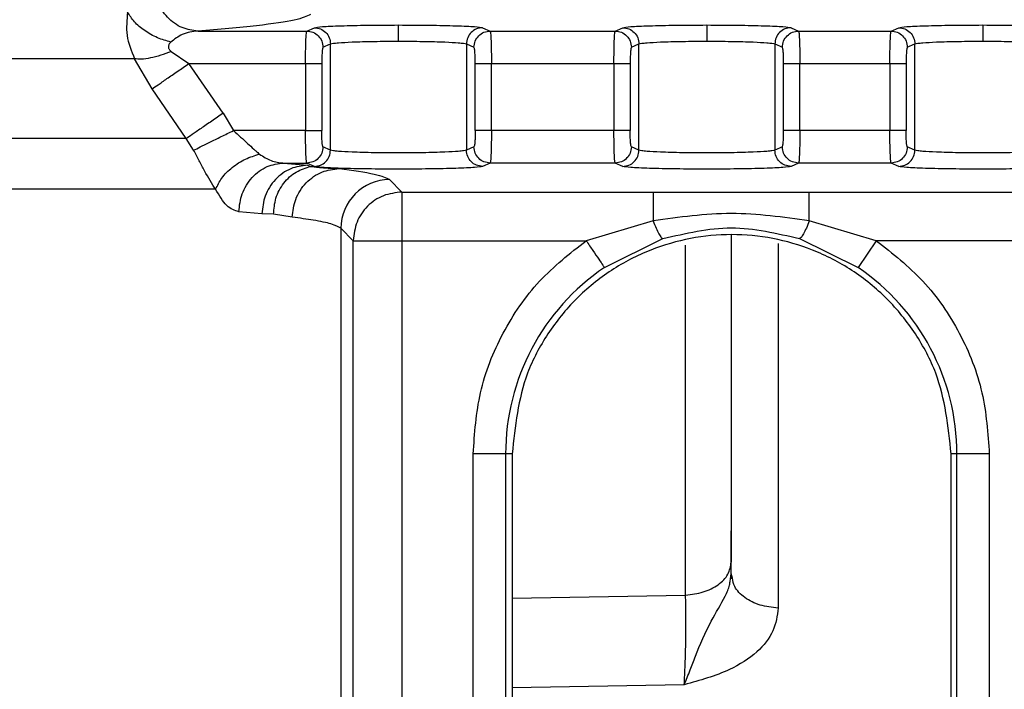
# Model space of a CAD drawing. Header units: inches. Extents: x 144.9 to 238.4, y 214.8 to 247.7.
# Tile 99 of 256: x 152.822 to 152.8966, y 244.4964 to 244.5472. Entities that reach past the tile are written whole.
import ezdxf

# ---------------------------------------------------------------- set-up
doc = ezdxf.new("R2010")
doc.units = ezdxf.units.IN
doc.header["$LTSCALE"] = 0.25
doc.header["$MEASUREMENT"] = 0
doc.layers.add('ANNOTATIONS', color=1, linetype='Continuous')
doc.layers.add('MOTOR LH', color=7, linetype='Continuous')
doc.styles.add('ARIAL', font='arial.ttf', dxfattribs={"height": 0.09375})
doc.dimstyles.new('STANDARD$0', dxfattribs={"dimtxt": 0.09375, "dimasz": 0.09375, "dimexe": 0.03125, "dimexo": 0.046875, "dimgap": 0.09, "dimtad": 0, "dimtih": 1, "dimtoh": 1, "dimdec": 4, "dimzin": 0, "dimdsep": 46, "dimtxsty": 'ARIAL', "dimcen": 0.09, "dimadec": 0, "dimazin": 0, "dimtfac": 1, "dimtdec": 4, "dimtofl": 0, "dimtmove": 0, "dimatfit": 1, "dimfxl": 1, "dimtolj": 1, "dimtzin": 0, "dimarcsym": 0})

# ---------------------------------------------------------------- blocks, each defined once
blk = doc.blocks.new('*D64')
at = {"layer": 'ANNOTATIONS', "color": 0, "lineweight": -2, "transparency": 16777216}
for p, q in [((152.282684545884, 244.7210665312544), (152.282684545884, 245.6873671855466)), ((153.423309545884, 243.5376739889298), (153.423309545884, 245.6873671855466)), ((152.376434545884, 245.6561171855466), (152.5678870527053, 245.6561171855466)), ((153.329559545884, 245.6561171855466), (153.1381070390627, 245.6561171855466))]:
    blk.add_line(p, q, dxfattribs=at)
at = {"layer": 'ANNOTATIONS', "color": 0, "transparency": 16777216}
for points in [[(152.376434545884, 245.6717421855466), (152.376434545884, 245.6404921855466), (152.282684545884, 245.6561171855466)], [(153.329559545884, 245.6717421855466), (153.329559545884, 245.6404921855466), (153.423309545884, 245.6561171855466)]]:
    blk.add_solid(points, dxfattribs=at)
at = {"layer": 'defpoints', "color": 0, "transparency": 16777216}
for p in [(152.282684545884, 245.6561171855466), (152.282684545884, 244.6741915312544), (153.423309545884, 243.4907989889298)]:
    blk.add_point(p, dxfattribs=at)
at = {"layer": 'ANNOTATIONS', "color": 0, "transparency": 16777216, "insert": (152.852997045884, 245.6561171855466), "char_height": 0.09375, "attachment_point": 5, "style": 'ARIAL'}
blk.add_mtext('\\A1;18 5/8"', dxfattribs=at)
blk = doc.blocks.new('*D66')
at = {"layer": 'ANNOTATIONS', "color": 0, "lineweight": -2, "transparency": 16777216}
for p, q in [((151.9943491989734, 244.7850832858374), (151.9943491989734, 246.0537298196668)), ((153.423309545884, 243.5376739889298), (153.423309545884, 246.0537298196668)), ((152.0880991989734, 246.0224798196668), (152.5044876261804, 246.0224798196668)), ((153.329559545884, 246.0224798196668), (152.913171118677, 246.0224798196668))]:
    blk.add_line(p, q, dxfattribs=at)
at = {"layer": 'ANNOTATIONS', "color": 0, "transparency": 16777216}
for points in [[(152.0880991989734, 246.0381048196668), (152.0880991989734, 246.0068548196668), (151.9943491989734, 246.0224798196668)], [(153.329559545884, 246.0381048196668), (153.329559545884, 246.0068548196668), (153.423309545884, 246.0224798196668)]]:
    blk.add_solid(points, dxfattribs=at)
at = {"layer": 'defpoints', "color": 0, "transparency": 16777216}
for p in [(153.423309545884, 246.0224798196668), (151.9943491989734, 244.7382082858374), (153.423309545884, 243.4907989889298)]:
    blk.add_point(p, dxfattribs=at)
at = {"layer": 'ANNOTATIONS', "color": 0, "transparency": 16777216, "insert": (152.7088293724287, 246.0224798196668), "char_height": 0.09375, "attachment_point": 5, "style": 'ARIAL'}
blk.add_mtext('\\A1;24""', dxfattribs=at)

msp = doc.modelspace()

# ---------------------------------------------------------------- linework, layer by layer
at = {"layer": 'MOTOR LH'}
for p, q in [((152.8437398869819, 244.5463217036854), (152.8443120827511, 244.5465769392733)), ((152.8570683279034, 244.5465769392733), (152.8576405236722, 244.5463217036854)), ((152.8671158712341, 244.5463217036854), (152.8676880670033, 244.5465769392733)), ((152.8804443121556, 244.5465769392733), (152.8810165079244, 244.5463217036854)), ((152.8880312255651, 244.5463217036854), (152.8886034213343, 244.5465769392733)), ((152.8354955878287, 244.5463217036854), (152.8437398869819, 244.5463217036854)), ((152.8576405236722, 244.5463217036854), (152.8671158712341, 244.5463217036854)), ((152.8810165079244, 244.5463217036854), (152.8880312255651, 244.5463217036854)), ((152.8449664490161, 244.5450921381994), (152.8455386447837, 244.5453473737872)), ((152.8455386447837, 244.5372876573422), (152.8455386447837, 244.5453473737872)), ((152.8558417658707, 244.5453473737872), (152.8558417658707, 244.5372876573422)), ((152.8558417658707, 244.5453473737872), (152.856413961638, 244.5450921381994)), ((152.8683424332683, 244.5450921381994), (152.868914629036, 244.5453473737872)), ((152.868914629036, 244.5372876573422), (152.868914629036, 244.5453473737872)), ((152.879217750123, 244.5453473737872), (152.879217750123, 244.5372876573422)), ((152.879217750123, 244.5453473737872), (152.8797899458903, 244.5450921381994)), ((152.8892577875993, 244.5450921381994), (152.8898299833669, 244.5453473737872)), ((152.889829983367, 244.5372876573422), (152.889829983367, 244.5453473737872)), ((152.8306837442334, 244.544218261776), (152.7579416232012, 244.544218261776)), ((152.8320213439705, 244.5419405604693), (152.8306837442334, 244.544218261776)), ((152.8334621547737, 244.5447736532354), (152.8348035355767, 244.5438625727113)), ((152.8374022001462, 244.5400886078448), (152.8348035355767, 244.5438625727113)), ((152.8348035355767, 244.5438625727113), (152.8436469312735, 244.5438625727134)), ((152.8436469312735, 244.5438625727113), (152.8436469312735, 244.5387724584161)), ((152.8448734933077, 244.5438625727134), (152.8448734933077, 244.5387724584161)), ((152.8565069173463, 244.5387724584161), (152.8565069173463, 244.5438625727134)), ((152.8577334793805, 244.5438625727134), (152.8670229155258, 244.5438625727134)), ((152.8577334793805, 244.5387724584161), (152.8577334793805, 244.5438625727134)), ((152.8670229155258, 244.5438625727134), (152.8670229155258, 244.5387724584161)), ((152.8682494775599, 244.5438625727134), (152.8682494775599, 244.5387724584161)), ((152.8798829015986, 244.5387724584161), (152.8798829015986, 244.5438625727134)), ((152.8811094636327, 244.5438625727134), (152.8879382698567, 244.5438625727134)), ((152.8811094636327, 244.5387724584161), (152.8811094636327, 244.5438625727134)), ((152.8879382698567, 244.5438625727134), (152.8879382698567, 244.5387724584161)), ((152.8891648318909, 244.5438625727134), (152.8891648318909, 244.5387724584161)), ((152.8346020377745, 244.5381665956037), (152.832021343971, 244.5419405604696)), ((152.8374022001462, 244.5400886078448), (152.8381737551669, 244.5387724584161)), ((152.8346020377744, 244.5381665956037), (152.7578268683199, 244.5381665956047)), ((152.8351648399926, 244.5372891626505), (152.8346020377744, 244.5381665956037)), ((152.8436469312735, 244.5387724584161), (152.8381737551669, 244.5387724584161)), ((152.8670229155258, 244.5387724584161), (152.8577334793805, 244.5387724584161)), ((152.8879382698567, 244.5387724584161), (152.8811094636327, 244.5387724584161)), ((152.8455386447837, 244.5372876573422), (152.8449664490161, 244.5375428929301)), ((152.856413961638, 244.5375428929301), (152.8558417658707, 244.5372876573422)), ((152.868914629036, 244.5372876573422), (152.8683424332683, 244.5375428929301)), ((152.8797899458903, 244.5375428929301), (152.8792177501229, 244.5372876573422)), ((152.889829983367, 244.5372876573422), (152.8892577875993, 244.5375428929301)), ((152.8419846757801, 244.5363133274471), (152.8437398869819, 244.5363133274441)), ((152.8419846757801, 244.5363133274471), (152.8437956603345, 244.5361545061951)), ((152.8443120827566, 244.5360580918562), (152.8437398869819, 244.536313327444)), ((152.8437956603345, 244.5361545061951), (152.8440395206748, 244.5360624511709)), ((152.8576405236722, 244.536313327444), (152.8570683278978, 244.5360580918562)), ((152.8671158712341, 244.536313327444), (152.8576405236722, 244.536313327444)), ((152.8676880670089, 244.5360580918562), (152.8671158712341, 244.536313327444)), ((152.8810165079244, 244.536313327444), (152.88044431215, 244.5360580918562)), ((152.8880312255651, 244.536313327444), (152.8810165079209, 244.536313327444)), ((152.8886034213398, 244.5360580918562), (152.8880312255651, 244.536313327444)), ((152.8500135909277, 244.5350539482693), (152.8509528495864, 244.5341146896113)), ((152.8368306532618, 244.5343225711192), (152.7577291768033, 244.5343225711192)), ((152.8509528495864, 244.5341146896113), (152.8994955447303, 244.5341146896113)), ((152.8509528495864, 244.5341146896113), (152.8509528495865, 244.4878429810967)), ((152.8403344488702, 244.5324658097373), (152.8385897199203, 244.5326246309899)), ((152.8412158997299, 244.53243787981), (152.8403344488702, 244.5324658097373)), ((152.8426432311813, 244.5322102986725), (152.8412158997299, 244.53243787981)), ((152.8699923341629, 244.5319235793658), (152.8649149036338, 244.5304259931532)), ((152.8869084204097, 244.5304259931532), (152.8818308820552, 244.5319236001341)), ((152.8463248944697, 244.5313652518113), (152.8463248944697, 244.4878429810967)), ((152.8472641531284, 244.5304259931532), (152.8463248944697, 244.5313652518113)), ((152.8472641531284, 244.4878429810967), (152.8472641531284, 244.5304259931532)), ((152.8472641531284, 244.5304259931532), (152.8649149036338, 244.5304259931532)), ((152.8662964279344, 244.5283938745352), (152.8707349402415, 244.5305795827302)), ((152.8724491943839, 244.5035563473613), (152.8724491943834, 244.5300963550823)), ((152.8794737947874, 244.5302135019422), (152.8794737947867, 244.502570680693)), ((152.8810882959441, 244.5305796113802), (152.8855268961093, 244.5283938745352)), ((152.8869084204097, 244.5304259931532), (152.8855268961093, 244.5283938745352)), ((152.8982659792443, 244.5304259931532), (152.8869084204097, 244.5304259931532)), ((152.8563522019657, 244.4847230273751), (152.8563522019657, 244.5142505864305)), ((152.8593055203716, 244.5142505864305), (152.8563522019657, 244.5142505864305)), ((152.8588094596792, 244.5142505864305), (152.8588094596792, 244.4847230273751)), ((152.8593055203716, 244.5142505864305), (152.8593055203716, 244.4847230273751)), ((152.8954711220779, 244.5142505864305), (152.8925786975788, 244.5142505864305)), ((152.8925786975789, 244.4847230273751), (152.8925786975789, 244.5142505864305)), ((152.8930138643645, 244.4847230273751), (152.8930138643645, 244.5142505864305)), ((152.8954711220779, 244.5142505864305), (152.8954711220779, 244.4847230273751)), ((152.8759116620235, 244.5051789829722), (152.8759116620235, 244.5060510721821)), ((152.8758225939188, 244.5045795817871), (152.8759116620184, 244.5051789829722)), ((152.8760041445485, 244.5048425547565), (152.8759116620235, 244.5051789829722)), ((152.8593055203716, 244.5033129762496), (152.8724491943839, 244.5035563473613)), ((152.8723495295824, 244.496748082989), (152.8593055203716, 244.4965124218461))]:
    msp.add_line(p, q, dxfattribs=at)
for centre, radius, start, end in [((152.8500188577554, 244.5313599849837), 0.003693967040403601, 90.08169187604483, 179.9183081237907), ((152.8759116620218, 244.5142505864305), 0.01710220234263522, 124.2096022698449, 179.9999999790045), ((152.8759116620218, 244.5142505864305), 0.0171022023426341, 2.098413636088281e-08, 55.79039773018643)]:
    msp.add_arc(centre, radius, start, end, dxfattribs=at)
for points, knots in [([(152.8354955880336, 244.546321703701), (152.8350871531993, 244.5463760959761), (152.8342391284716, 244.5464890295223), (152.8331346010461, 244.54730505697), (152.8323474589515, 244.5484847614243), (152.8322098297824, 244.549411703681), (152.832143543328, 244.549858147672)], [0, 0, 0, 0, 0.2408153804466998, 0.4999999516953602, 0.7591845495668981, 1, 1, 1, 1]), ([(152.8301582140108, 244.5477577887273), (152.8300994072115, 244.5471661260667), (152.8299796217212, 244.5459609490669), (152.8304462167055, 244.5448061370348), (152.8306837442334, 244.544218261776)], [0, 0, 0, 0, 0.4909342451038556, 1, 1, 1, 1]), ([(152.8334269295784, 244.5454815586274), (152.8330859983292, 244.5455805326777), (152.8323885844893, 244.5457829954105), (152.8314292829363, 244.5463328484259), (152.8306290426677, 244.5470082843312), (152.8303128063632, 244.5475116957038), (152.8301582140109, 244.5477577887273)], [0, 0, 0, 0, 0.2444253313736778, 0.4999999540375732, 0.755574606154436, 1, 1, 1, 1]), ([(152.8440303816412, 244.5475883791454), (152.8437271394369, 244.5474432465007), (152.8431204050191, 244.5471528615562), (152.8402426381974, 244.5467257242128), (152.8370774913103, 244.546456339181), (152.8354955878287, 244.5463217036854)], [0, 0, 0, 0, 0.333244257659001, 0.6667632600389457, 0.9999999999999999, 0.9999999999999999, 0.9999999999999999, 0.9999999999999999]), ([(152.8443120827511, 244.5465769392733), (152.8444599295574, 244.5466043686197), (152.8447562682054, 244.5466593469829), (152.8462539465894, 244.546726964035), (152.8483015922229, 244.5467738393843), (152.84989515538, 244.546779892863), (152.8506902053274, 244.5467829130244)], [0, 0, 0, 0, 0.24945497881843, 0.4999982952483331, 0.75054247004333, 1, 1, 1, 1]), ([(152.8506902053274, 244.5467829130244), (152.8514852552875, 244.5467798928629), (152.8530788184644, 244.546773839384), (152.855126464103, 244.5467269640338), (152.8566241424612, 244.5466593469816), (152.8569204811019, 244.5466043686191), (152.8570683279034, 244.5465769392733)], [0, 0, 0, 0, 0.2494575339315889, 0.5000017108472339, 0.7505450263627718, 0.9999999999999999, 0.9999999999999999, 0.9999999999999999, 0.9999999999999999]), ([(152.8506902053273, 244.5455533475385), (152.8506902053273, 244.5457240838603), (152.8506902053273, 244.5460786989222), (152.8506902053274, 244.5464857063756), (152.8506902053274, 244.5467301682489), (152.8506902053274, 244.5467657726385), (152.8506902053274, 244.5467829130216)], [0, 0, 0, 0, 0.2706973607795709, 0.5622316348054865, 0.7892530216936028, 1, 1, 1, 1]), ([(152.8676880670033, 244.5465769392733), (152.8678359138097, 244.5466043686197), (152.8681322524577, 244.5466593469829), (152.8696299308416, 244.546726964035), (152.8716775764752, 244.5467738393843), (152.8732711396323, 244.546779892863), (152.8740661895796, 244.5467829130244)], [0, 0, 0, 0, 0.2494549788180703, 0.4999982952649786, 0.7505424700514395, 1, 1, 1, 1]), ([(152.8740661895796, 244.5467829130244), (152.8748612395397, 244.5467798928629), (152.8764548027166, 244.546773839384), (152.8785024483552, 244.5467269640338), (152.8800001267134, 244.5466593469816), (152.8802964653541, 244.5466043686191), (152.8804443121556, 244.5465769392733)], [0, 0, 0, 0, 0.2494575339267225, 0.5000017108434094, 0.7505450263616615, 0.9999999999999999, 0.9999999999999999, 0.9999999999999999, 0.9999999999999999]), ([(152.8740661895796, 244.5467829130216), (152.8740661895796, 244.5467561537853), (152.8740661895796, 244.5467005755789), (152.8740661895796, 244.5463678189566), (152.8740661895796, 244.5459613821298), (152.8740661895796, 244.5456859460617), (152.8740661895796, 244.5455533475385)], [0, 0, 0, 0, 0.2706975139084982, 0.5622313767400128, 0.7892524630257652, 1, 1, 1, 1]), ([(152.8886034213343, 244.5465769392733), (152.8887512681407, 244.5466043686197), (152.8890476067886, 244.5466593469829), (152.8905452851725, 244.546726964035), (152.8925929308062, 244.5467738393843), (152.8941864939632, 244.546779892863), (152.8949815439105, 244.5467829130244)], [0, 0, 0, 0, 0.249454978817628, 0.4999982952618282, 0.7505424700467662, 1, 1, 1, 1]), ([(152.8949815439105, 244.5467829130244), (152.8957765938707, 244.5467798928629), (152.8973701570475, 244.546773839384), (152.8994178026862, 244.5467269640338), (152.9009154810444, 244.5466593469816), (152.9012118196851, 244.5466043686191), (152.9013596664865, 244.5465769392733)], [0, 0, 0, 0, 0.2494575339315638, 0.5000017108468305, 0.7505450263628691, 0.9999999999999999, 0.9999999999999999, 0.9999999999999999, 0.9999999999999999]), ([(152.8949815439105, 244.5467829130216), (152.8949815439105, 244.5467561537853), (152.8949815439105, 244.5467005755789), (152.8949815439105, 244.5463678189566), (152.8949815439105, 244.5459613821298), (152.8949815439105, 244.5456859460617), (152.8949815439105, 244.5455533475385)], [0, 0, 0, 0, 0.2706975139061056, 0.5622313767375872, 0.7892524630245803, 1, 1, 1, 1]), ([(152.8354955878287, 244.5463217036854), (152.8350869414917, 244.5462751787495), (152.8343518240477, 244.5461914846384), (152.8337113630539, 244.545699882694), (152.8334269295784, 244.5454815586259)], [0, 0, 0, 0, 0.5558925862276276, 1, 1, 1, 1]), ([(152.8436469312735, 244.5438625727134), (152.8436483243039, 244.54416904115), (152.8436511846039, 244.5447983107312), (152.8436704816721, 244.545559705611), (152.8436952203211, 244.5460142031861), (152.8437179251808, 244.546260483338), (152.8437321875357, 244.5463002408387), (152.8437398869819, 244.5463217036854)], [0, 0, 0, 0, 0.2430075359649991, 0.4989657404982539, 0.7015243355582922, 0.8388697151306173, 1, 1, 1, 1]), ([(152.8576405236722, 244.5463217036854), (152.8576482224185, 244.5463002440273), (152.8576624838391, 244.5462604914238), (152.8576851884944, 244.5460142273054), (152.8577099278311, 244.5455597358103), (152.8577292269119, 244.5447983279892), (152.8577320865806, 244.5441690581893), (152.8577334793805, 244.5438625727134)], [0, 0, 0, 0, 0.1611157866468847, 0.2984563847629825, 0.5010345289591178, 0.7569791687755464, 1, 1, 1, 1]), ([(152.8670229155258, 244.5438625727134), (152.8670243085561, 244.5441690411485), (152.867027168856, 244.5447983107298), (152.8670464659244, 244.5455597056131), (152.8670712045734, 244.5460142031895), (152.8670939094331, 244.5462604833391), (152.867108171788, 244.5463002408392), (152.8671158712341, 244.5463217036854)], [0, 0, 0, 0, 0.2430075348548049, 0.4989657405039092, 0.7015243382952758, 0.8388697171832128, 1, 1, 1, 1]), ([(152.8810165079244, 244.5463217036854), (152.8810242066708, 244.5463002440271), (152.8810384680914, 244.5462604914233), (152.8810611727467, 244.5460142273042), (152.8810859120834, 244.5455597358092), (152.8811052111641, 244.5447983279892), (152.8811080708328, 244.5441690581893), (152.8811094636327, 244.5438625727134)], [0, 0, 0, 0, 0.1611157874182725, 0.2984563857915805, 0.5010345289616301, 0.7569791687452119, 1, 1, 1, 1]), ([(152.8879382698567, 244.5438625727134), (152.8879396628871, 244.5441690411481), (152.887942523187, 244.5447983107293), (152.8879618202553, 244.54555970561), (152.8879865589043, 244.5460142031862), (152.8880092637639, 244.546260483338), (152.8880235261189, 244.5463002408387), (152.8880312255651, 244.5463217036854)], [0, 0, 0, 0, 0.2430075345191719, 0.4989657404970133, 0.7015243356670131, 0.8388697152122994, 1, 1, 1, 1]), ([(152.8334269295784, 244.5454815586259), (152.8333762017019, 244.5454248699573), (152.8333039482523, 244.5453441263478), (152.8332578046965, 244.545215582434), (152.8332487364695, 244.545124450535), (152.8332661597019, 244.5450330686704), (152.8333228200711, 244.5449063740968), (152.8334052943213, 244.544827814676), (152.8334621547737, 244.5447736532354)], [0, 0, 0, 0, 0.2838967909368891, 0.4043639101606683, 0.5157351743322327, 0.6262200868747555, 0.742303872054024, 1, 1, 1, 1]), ([(152.8449664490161, 244.5450921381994), (152.8449539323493, 244.5450692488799), (152.844928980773, 244.5450236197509), (152.8448985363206, 244.5447291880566), (152.844877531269, 244.5443295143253), (152.8448748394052, 244.5440182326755), (152.8448734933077, 244.5438625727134)], [0, 0, 0, 0, 0.2545047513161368, 0.507347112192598, 0.7536432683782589, 1, 1, 1, 1]), ([(152.8455386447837, 244.5453473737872), (152.8455932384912, 244.5453637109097), (152.8456965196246, 244.5453946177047), (152.8462129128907, 244.5454454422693), (152.8471779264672, 244.5455003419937), (152.8487787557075, 244.5455441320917), (152.85006348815, 244.5455503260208), (152.8506902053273, 244.5455533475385)], [0, 0, 0, 0, 0.1497051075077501, 0.2832141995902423, 0.5008584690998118, 0.7565091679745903, 1, 1, 1, 1]), ([(152.8506902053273, 244.5455533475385), (152.8513169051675, 244.545550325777), (152.8526016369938, 244.5455441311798), (152.8542024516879, 244.5455003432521), (152.8551674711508, 244.5454454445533), (152.8556838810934, 244.5453946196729), (152.8557871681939, 244.5453637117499), (152.8558417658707, 244.5453473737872)], [0, 0, 0, 0, 0.2434841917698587, 0.4991414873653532, 0.716775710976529, 0.8502873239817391, 1, 1, 1, 1]), ([(152.8565069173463, 244.5438625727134), (152.8565055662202, 244.5440229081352), (152.8565028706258, 244.5443427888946), (152.8564809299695, 244.5447416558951), (152.8564504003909, 244.5450241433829), (152.8564261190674, 244.5450694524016), (152.856413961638, 244.5450921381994)], [0, 0, 0, 0, 0.2533351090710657, 0.5054218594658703, 0.7523693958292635, 1, 1, 1, 1]), ([(152.8683424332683, 244.5450921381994), (152.8683299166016, 244.5450692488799), (152.8683049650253, 244.5450236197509), (152.8682745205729, 244.5447291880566), (152.8682535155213, 244.5443295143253), (152.8682508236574, 244.5440182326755), (152.8682494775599, 244.5438625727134)], [0, 0, 0, 0, 0.2545047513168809, 0.507347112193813, 0.7536432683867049, 1, 1, 1, 1]), ([(152.868914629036, 244.5453473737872), (152.8689692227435, 244.5453637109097), (152.8690725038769, 244.5453946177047), (152.869588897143, 244.5454454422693), (152.8705539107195, 244.5455003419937), (152.8721547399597, 244.5455441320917), (152.8734394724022, 244.5455503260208), (152.8740661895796, 244.5455533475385)], [0, 0, 0, 0, 0.1497051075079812, 0.2832141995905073, 0.5008584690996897, 0.7565091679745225, 1, 1, 1, 1]), ([(152.8740661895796, 244.5455533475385), (152.8746928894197, 244.545550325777), (152.875977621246, 244.5455441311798), (152.8775784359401, 244.5455003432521), (152.8785434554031, 244.5454454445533), (152.8790598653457, 244.5453946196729), (152.8791631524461, 244.5453637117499), (152.879217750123, 244.5453473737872)], [0, 0, 0, 0, 0.2434841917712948, 0.4991414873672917, 0.7167757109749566, 0.8502873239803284, 0.9999999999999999, 0.9999999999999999, 0.9999999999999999, 0.9999999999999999]), ([(152.8798829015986, 244.5438625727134), (152.8798815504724, 244.5440229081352), (152.8798788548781, 244.5443427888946), (152.8798569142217, 244.5447416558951), (152.8798263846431, 244.5450241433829), (152.8798021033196, 244.5450694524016), (152.8797899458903, 244.5450921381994)], [0, 0, 0, 0, 0.2533351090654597, 0.5054218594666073, 0.7523693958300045, 0.9999999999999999, 0.9999999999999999, 0.9999999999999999, 0.9999999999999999]), ([(152.8892577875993, 244.5450921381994), (152.8892452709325, 244.5450692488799), (152.8892203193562, 244.5450236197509), (152.8891898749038, 244.5447291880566), (152.8891688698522, 244.5443295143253), (152.8891661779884, 244.5440182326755), (152.8891648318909, 244.5438625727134)], [0, 0, 0, 0, 0.2545047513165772, 0.5073471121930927, 0.7536432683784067, 1, 1, 1, 1]), ([(152.8898299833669, 244.5453473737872), (152.8898845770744, 244.5453637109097), (152.8899878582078, 244.5453946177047), (152.8905042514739, 244.5454454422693), (152.8914692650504, 244.5455003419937), (152.8930700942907, 244.5455441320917), (152.8943548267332, 244.5455503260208), (152.8949815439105, 244.5455533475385)], [0, 0, 0, 0, 0.1497051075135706, 0.2832141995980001, 0.5008584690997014, 0.7565091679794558, 1, 1, 1, 1]), ([(152.8949815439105, 244.5455533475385), (152.8956082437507, 244.545550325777), (152.896892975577, 244.5455441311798), (152.898493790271, 244.5455003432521), (152.8994588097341, 244.5454454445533), (152.8999752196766, 244.5453946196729), (152.9000785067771, 244.5453637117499), (152.9001331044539, 244.5453473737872)], [0, 0, 0, 0, 0.2434841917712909, 0.499141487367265, 0.7167757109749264, 0.850287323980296, 1, 1, 1, 1]), ([(152.8334621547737, 244.5447736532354), (152.8331939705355, 244.5446703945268), (152.832649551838, 244.544460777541), (152.8318787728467, 244.5442661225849), (152.8311904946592, 244.5441691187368), (152.8308509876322, 244.5442020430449), (152.8306837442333, 244.544218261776)], [0, 0, 0, 0, 0.2463032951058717, 0.5000000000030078, 0.7536967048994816, 1, 1, 1, 1]), ([(152.8320213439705, 244.5419405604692), (152.8321580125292, 244.5420349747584), (152.8324372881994, 244.5422279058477), (152.8331197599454, 244.5426993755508), (152.8339298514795, 244.5432590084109), (152.8345164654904, 244.5436642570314), (152.8348035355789, 244.5438625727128)], [0, 0, 0, 0, 0.2446839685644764, 0.4999999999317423, 0.7553160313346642, 1, 1, 1, 1]), ([(152.8374022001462, 244.5400886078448), (152.8371121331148, 244.5398895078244), (152.8365191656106, 244.5394824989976), (152.8357014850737, 244.538921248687), (152.8350150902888, 244.5384501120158), (152.8347377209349, 244.5382597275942), (152.8346020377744, 244.5381665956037)], [0, 0, 0, 0, 0.2445893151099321, 0.5000000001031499, 0.7554106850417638, 1, 1, 1, 1]), ([(152.8351648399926, 244.5372891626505), (152.8353161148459, 244.537363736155), (152.8356250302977, 244.5375160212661), (152.8363639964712, 244.537880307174), (152.8372357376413, 244.5383100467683), (152.8378654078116, 244.5386204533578), (152.8381737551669, 244.5387724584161)], [0, 0, 0, 0, 0.2448483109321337, 0.5000000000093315, 0.7551516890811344, 0.9999999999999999, 0.9999999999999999, 0.9999999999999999, 0.9999999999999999]), ([(152.8381737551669, 244.5387724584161), (152.8385440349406, 244.5384496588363), (152.839087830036, 244.5379755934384), (152.8396245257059, 244.5374583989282), (152.8399205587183, 244.5371879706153), (152.8400649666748, 244.5370694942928), (152.8401588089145, 244.5369925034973)], [0, 0, 0, 0, 0.5213845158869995, 0.7657084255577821, 0.8477476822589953, 1, 1, 1, 1]), ([(152.8437398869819, 244.5363133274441), (152.8437321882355, 244.5363347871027), (152.8437179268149, 244.5363745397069), (152.8436952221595, 244.5366208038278), (152.8436704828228, 244.5370752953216), (152.8436511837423, 244.5378367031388), (152.8436483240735, 244.5384659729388), (152.8436469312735, 244.5387724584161)], [0, 0, 0, 0, 0.1611157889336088, 0.2984563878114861, 0.5010345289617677, 0.7569791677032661, 0.9999999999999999, 0.9999999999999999, 0.9999999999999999, 0.9999999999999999]), ([(152.8449664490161, 244.5375428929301), (152.8449542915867, 244.5375655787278), (152.8449300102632, 244.5376108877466), (152.8448994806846, 244.5378933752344), (152.8448775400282, 244.5382922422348), (152.8448748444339, 244.5386121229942), (152.8448734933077, 244.5387724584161)], [0, 0, 0, 0, 0.2476306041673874, 0.494578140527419, 0.7466648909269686, 1, 1, 1, 1]), ([(152.8565069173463, 244.5387724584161), (152.8565055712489, 244.538616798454), (152.856502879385, 244.5383055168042), (152.8564818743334, 244.5379058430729), (152.8564514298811, 244.5376114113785), (152.8564264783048, 244.5375657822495), (152.856413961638, 244.5375428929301)], [0, 0, 0, 0, 0.2463567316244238, 0.4926528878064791, 0.7454952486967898, 0.9999999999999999, 0.9999999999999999, 0.9999999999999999, 0.9999999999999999]), ([(152.8577334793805, 244.5387724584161), (152.8577320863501, 244.53846598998), (152.8577292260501, 244.5378367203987), (152.8577099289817, 244.5370753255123), (152.8576851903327, 244.5366208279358), (152.857662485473, 244.536374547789), (152.8576482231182, 244.5363347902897), (152.8576405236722, 244.5363133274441)], [0, 0, 0, 0, 0.243007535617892, 0.4989657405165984, 0.7015243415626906, 0.8388697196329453, 1, 1, 1, 1]), ([(152.8671158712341, 244.5363133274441), (152.8671081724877, 244.5363347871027), (152.8670939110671, 244.5363745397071), (152.8670712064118, 244.5366208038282), (152.8670464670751, 244.5370752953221), (152.8670271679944, 244.537836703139), (152.8670243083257, 244.538465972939), (152.8670229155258, 244.5387724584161)], [0, 0, 0, 0, 0.1611157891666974, 0.2984563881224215, 0.5010345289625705, 0.7569791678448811, 1, 1, 1, 1]), ([(152.8683424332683, 244.5375428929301), (152.868330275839, 244.5375655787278), (152.8683059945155, 244.5376108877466), (152.8682754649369, 244.5378933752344), (152.8682535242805, 244.5382922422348), (152.8682508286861, 244.5386121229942), (152.8682494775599, 244.5387724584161)], [0, 0, 0, 0, 0.2476306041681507, 0.4945781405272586, 0.7466648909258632, 1, 1, 1, 1]), ([(152.8797899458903, 244.5375428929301), (152.879802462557, 244.5375657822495), (152.8798274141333, 244.5376114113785), (152.8798578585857, 244.5379058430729), (152.8798788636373, 244.5383055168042), (152.8798815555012, 244.538616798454), (152.8798829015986, 244.5387724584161)], [0, 0, 0, 0, 0.2545047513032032, 0.5073471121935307, 0.7536432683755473, 1, 1, 1, 1]), ([(152.8811094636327, 244.5387724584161), (152.8811080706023, 244.5384659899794), (152.8811052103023, 244.5378367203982), (152.881085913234, 244.5370753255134), (152.881061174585, 244.5366208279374), (152.8810384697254, 244.5363745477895), (152.8810242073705, 244.53633479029), (152.8810165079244, 244.5363133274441)], [0, 0, 0, 0, 0.243007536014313, 0.4989657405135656, 0.7015243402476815, 0.8388697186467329, 1, 1, 1, 1]), ([(152.8880312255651, 244.5363133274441), (152.8880235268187, 244.5363347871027), (152.888009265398, 244.536374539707), (152.8879865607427, 244.5366208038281), (152.887961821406, 244.5370752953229), (152.8879425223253, 244.5378367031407), (152.8879396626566, 244.5384659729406), (152.8879382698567, 244.5387724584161)], [0, 0, 0, 0, 0.1611157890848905, 0.298456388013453, 0.5010345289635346, 0.7569791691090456, 1, 1, 1, 1]), ([(152.8892577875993, 244.5375428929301), (152.8892456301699, 244.5375655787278), (152.8892213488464, 244.5376108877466), (152.8891908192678, 244.5378933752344), (152.8891688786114, 244.5382922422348), (152.8891661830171, 244.5386121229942), (152.8891648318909, 244.5387724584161)], [0, 0, 0, 0, 0.2476306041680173, 0.494578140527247, 0.7466648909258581, 0.9999999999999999, 0.9999999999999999, 0.9999999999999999, 0.9999999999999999]), ([(152.8368306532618, 244.5343225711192), (152.8365561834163, 244.5347535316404), (152.8361636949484, 244.5353697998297), (152.8355938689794, 244.5364814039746), (152.8353068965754, 244.5370217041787), (152.8351648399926, 244.5372891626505)], [0, 0, 0, 0, 0.540105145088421, 0.7723436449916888, 1, 1, 1, 1]), ([(152.8368306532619, 244.534322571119), (152.8369686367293, 244.5346106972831), (152.8372518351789, 244.5352020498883), (152.8380609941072, 244.5360054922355), (152.83906251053, 244.5366546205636), (152.8397996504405, 244.53688180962), (152.8401588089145, 244.5369925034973)], [0, 0, 0, 0, 0.2436162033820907, 0.4999999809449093, 0.7563837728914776, 1, 1, 1, 1]), ([(152.8401588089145, 244.5369925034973), (152.8404461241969, 244.5368058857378), (152.8408824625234, 244.5365224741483), (152.8414528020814, 244.5363724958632), (152.8417704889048, 244.5363240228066), (152.8419293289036, 244.5363160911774), (152.8419846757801, 244.5363133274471)], [0, 0, 0, 0, 0.4903730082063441, 0.7447168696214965, 0.91104807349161, 1, 1, 1, 1]), ([(152.8558417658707, 244.5372876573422), (152.8557871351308, 244.5372713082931), (152.8556837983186, 244.5372403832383), (152.8551672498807, 244.5371896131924), (152.8542022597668, 244.5371343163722), (152.852601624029, 244.5370923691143), (152.850690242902, 244.5370764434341), (152.8487788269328, 244.5370923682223), (152.8471781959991, 244.5371343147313), (152.8462131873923, 244.537189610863), (152.8456966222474, 244.537240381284), (152.8455932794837, 244.5372713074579), (152.8455386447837, 244.5372876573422)], [0, 0, 0, 0, 0.07488782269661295, 0.1416541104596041, 0.2504293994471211, 0.3782603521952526, 0.4999999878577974, 0.6217322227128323, 0.7495705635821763, 0.8583408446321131, 0.9251083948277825, 1, 1, 1, 1]), ([(152.879217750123, 244.5372876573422), (152.8791631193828, 244.537271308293), (152.8790597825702, 244.5372403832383), (152.8785432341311, 244.5371896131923), (152.877578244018, 244.5371343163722), (152.875977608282, 244.5370923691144), (152.8740662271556, 244.5370764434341), (152.8721548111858, 244.5370923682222), (152.8705541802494, 244.5371343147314), (152.8695891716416, 244.5371896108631), (152.8690726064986, 244.5372403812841), (152.8689692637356, 244.537271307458), (152.868914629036, 244.5372876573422)], [0, 0, 0, 0, 0.07488782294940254, 0.1416541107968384, 0.2504293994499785, 0.378260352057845, 0.4999999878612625, 0.6217322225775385, 0.7495705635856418, 0.858340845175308, 0.925108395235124, 1, 1, 1, 1]), ([(152.9001331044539, 244.5372876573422), (152.9000784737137, 244.537271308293), (152.8999751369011, 244.5372403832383), (152.8994585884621, 244.5371896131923), (152.8984935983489, 244.5371343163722), (152.896892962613, 244.5370923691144), (152.8949815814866, 244.5370764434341), (152.8930701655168, 244.5370923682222), (152.8914695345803, 244.5371343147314), (152.8905045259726, 244.5371896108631), (152.8899879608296, 244.5372403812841), (152.8898846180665, 244.537271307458), (152.8898299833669, 244.5372876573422)], [0, 0, 0, 0, 0.0748878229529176, 0.1416541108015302, 0.250429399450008, 0.3782603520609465, 0.4999999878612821, 0.6217322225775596, 0.749570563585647, 0.8583408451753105, 0.9251083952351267, 1, 1, 1, 1]), ([(152.8385897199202, 244.5326246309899), (152.8386401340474, 244.5330849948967), (152.8387176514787, 244.5337928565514), (152.839144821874, 244.5346459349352), (152.839583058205, 244.5352340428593), (152.8401243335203, 244.5357101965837), (152.8409094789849, 244.5361743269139), (152.8415609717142, 244.5362585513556), (152.8419846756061, 244.5363133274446)], [0, 0, 0, 0, 0.2396451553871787, 0.3684815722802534, 0.5000000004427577, 0.6315184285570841, 0.7603548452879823, 1, 1, 1, 1]), ([(152.8437956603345, 244.5361545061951), (152.8433632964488, 244.536100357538), (152.8426984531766, 244.5360170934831), (152.8418973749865, 244.5355534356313), (152.8413452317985, 244.5350772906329), (152.8408984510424, 244.5344888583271), (152.8404633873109, 244.5336351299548), (152.8403852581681, 244.5329265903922), (152.8403344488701, 244.5324658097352)], [0, 0, 0, 0, 0.2396236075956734, 0.3684677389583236, 0.499999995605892, 0.6315322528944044, 0.7603763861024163, 1, 1, 1, 1]), ([(152.8412158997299, 244.53243787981), (152.8412523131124, 244.5328484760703), (152.8413275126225, 244.5336964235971), (152.8419540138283, 244.5348296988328), (152.8428859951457, 244.5357021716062), (152.8436625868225, 244.5359447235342), (152.8440395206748, 244.5360624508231)], [0, 0, 0, 0, 0.241538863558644, 0.4988167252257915, 0.7567409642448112, 1, 1, 1, 1]), ([(152.8440395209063, 244.5360624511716), (152.8441937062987, 244.5360325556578), (152.8445078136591, 244.5359716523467), (152.8456238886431, 244.5359235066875), (152.8461921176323, 244.5358989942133)], [0, 0, 0, 0, 0.4908684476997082, 1, 1, 1, 1]), ([(152.8570683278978, 244.5360580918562), (152.8569201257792, 244.536030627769), (152.8566235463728, 244.5359756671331), (152.8551257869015, 244.5359076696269), (152.853081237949, 244.5358626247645), (152.8506924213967, 244.5358468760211), (152.8483010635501, 244.5358625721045), (152.8462530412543, 244.53590770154), (152.8447559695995, 244.5359757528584), (152.8444598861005, 244.5360306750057), (152.8443120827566, 244.5360580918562)], [0, 0, 0, 0, 0.125010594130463, 0.2501689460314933, 0.3749457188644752, 0.4998006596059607, 0.6249292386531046, 0.7500039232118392, 0.8752032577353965, 0.9999999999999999, 0.9999999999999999, 0.9999999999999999, 0.9999999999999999]), ([(152.88044431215, 244.5360580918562), (152.8802961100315, 244.536030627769), (152.879999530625, 244.5359756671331), (152.8785017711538, 244.5359076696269), (152.8764572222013, 244.5358626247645), (152.8740684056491, 244.5358468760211), (152.8716770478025, 244.5358625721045), (152.8696290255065, 244.5359077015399), (152.8681319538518, 244.5359757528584), (152.8678358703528, 244.5360306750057), (152.8676880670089, 244.5360580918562)], [0, 0, 0, 0, 0.1250105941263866, 0.2501689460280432, 0.3749457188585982, 0.4998006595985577, 0.6249292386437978, 0.7500039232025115, 0.8752032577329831, 1, 1, 1, 1]), ([(152.901359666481, 244.5360580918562), (152.9012114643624, 244.536030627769), (152.9009148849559, 244.5359756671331), (152.8994171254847, 244.5359076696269), (152.8973725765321, 244.5358626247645), (152.8949837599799, 244.5358468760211), (152.8925924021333, 244.5358625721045), (152.8905443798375, 244.53590770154), (152.8890473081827, 244.5359757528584), (152.8887512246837, 244.5360306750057), (152.8886034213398, 244.5360580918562)], [0, 0, 0, 0, 0.1250105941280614, 0.2501689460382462, 0.3749457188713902, 0.4998006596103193, 0.624929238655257, 0.7500039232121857, 0.8752032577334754, 1, 1, 1, 1]), ([(152.8426432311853, 244.5322102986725), (152.8426943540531, 244.5326717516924), (152.8427729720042, 244.5333813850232), (152.8432183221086, 244.5342361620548), (152.8436764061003, 244.5348251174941), (152.8442430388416, 244.5353012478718), (152.8450654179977, 244.5357641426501), (152.845748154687, 244.5358458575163), (152.8461921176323, 244.5358989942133)], [0, 0, 0, 0, 0.2395888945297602, 0.3684454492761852, 0.4999999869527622, 0.631554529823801, 0.7604110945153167, 1, 1, 1, 1]), ([(152.8461921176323, 244.5358989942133), (152.847197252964, 244.535760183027), (152.8492075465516, 244.5354825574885), (152.8497449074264, 244.5351968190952), (152.8500135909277, 244.5350539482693)], [0, 0, 0, 0, 0.4999942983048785, 1, 1, 1, 1]), ([(152.8385897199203, 244.5326246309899), (152.8382777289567, 244.5327204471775), (152.8376513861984, 244.5329128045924), (152.8371049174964, 244.5338514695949), (152.8368306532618, 244.5343225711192)], [0, 0, 0, 0, 0.4981153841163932, 0.9999999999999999, 0.9999999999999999, 0.9999999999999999, 0.9999999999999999]), ([(152.8463248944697, 244.5313652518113), (152.8461312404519, 244.5314765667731), (152.8457722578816, 244.5316829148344), (152.8444240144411, 244.5319651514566), (152.8431985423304, 244.5321338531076), (152.8426432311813, 244.5322102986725)], [0, 0, 0, 0, 0.3904490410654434, 0.7237877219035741, 1, 1, 1, 1]), ([(152.8818308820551, 244.5319236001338), (152.8798597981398, 244.5322028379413), (152.8759136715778, 244.5327618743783), (152.8719674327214, 244.5322031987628), (152.869992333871, 244.531923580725)], [0, 0, 0, 0, 0.4994984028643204, 1, 1, 1, 1]), ([(152.8699923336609, 244.5319235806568), (152.8700678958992, 244.5317366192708), (152.8702220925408, 244.5313550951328), (152.8704361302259, 244.5309254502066), (152.8706187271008, 244.5306372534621), (152.8706967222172, 244.5305985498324), (152.870734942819, 244.5305795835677)], [0, 0, 0, 0, 0.24501895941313, 0.4999997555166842, 0.7549806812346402, 1, 1, 1, 1]), ([(152.8818308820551, 244.5319236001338), (152.8817553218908, 244.5317366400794), (152.8816011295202, 244.5313551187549), (152.8813870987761, 244.5309254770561), (152.8812045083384, 244.5306372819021), (152.881126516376, 244.5305985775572), (152.8810882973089, 244.5305796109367)], [0, 0, 0, 0, 0.2450190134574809, 0.4999997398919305, 0.7549806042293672, 1, 1, 1, 1]), ([(152.8925786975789, 244.5142505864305), (152.892356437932, 244.5163433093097), (152.8920145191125, 244.5195627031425), (152.8899399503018, 244.5234369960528), (152.8877927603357, 244.5260985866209), (152.8851274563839, 244.5282595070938), (152.8812540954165, 244.5302691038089), (152.8759421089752, 244.5312889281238), (152.870630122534, 244.5302691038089), (152.8667567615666, 244.5282595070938), (152.8640914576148, 244.5260985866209), (152.8619442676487, 244.5234369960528), (152.8598696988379, 244.5195627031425), (152.8595277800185, 244.5163433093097), (152.8593055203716, 244.5142505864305)], [0, 0, 0, 0, 0.1196944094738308, 0.1841349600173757, 0.249950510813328, 0.3157743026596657, 0.3802375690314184, 0.4999999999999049, 0.6197624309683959, 0.6842256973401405, 0.7500494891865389, 0.8158650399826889, 0.88030559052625, 1, 1, 1, 1]), ([(152.8707349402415, 244.5305795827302), (152.8724623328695, 244.5309899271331), (152.8759136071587, 244.5318097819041), (152.8793645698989, 244.5309893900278), (152.8810882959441, 244.5305796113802)], [0, 0, 0, 0, 0.5005086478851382, 1, 1, 1, 1]), ([(152.875911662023, 244.5308813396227), (152.875911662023, 244.5285264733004), (152.8759116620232, 244.5197287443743), (152.8759116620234, 244.511833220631), (152.8759116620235, 244.5060510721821)], [0, 0, 0, 0, 0.2676675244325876, 1, 1, 1, 1]), ([(152.8563522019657, 244.5142505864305), (152.8564605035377, 244.5158146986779), (152.8566803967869, 244.518990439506), (152.8584700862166, 244.5234835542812), (152.8611796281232, 244.5274897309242), (152.8636822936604, 244.5294570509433), (152.8649149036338, 244.5304259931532)], [0, 0, 0, 0, 0.2462594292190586, 0.4999999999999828, 0.7537405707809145, 1, 1, 1, 1]), ([(152.8869084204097, 244.5304259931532), (152.8881410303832, 244.5294570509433), (152.8906436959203, 244.5274897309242), (152.893353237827, 244.5234835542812), (152.8951429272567, 244.518990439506), (152.8953628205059, 244.5158146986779), (152.8954711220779, 244.5142505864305)], [0, 0, 0, 0, 0.2462594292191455, 0.500000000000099, 0.7537405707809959, 1, 1, 1, 1]), ([(152.8723495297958, 244.4967480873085), (152.8725004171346, 244.4971152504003), (152.8727702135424, 244.4977717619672), (152.8733768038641, 244.4994234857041), (152.8742347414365, 244.5013964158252), (152.8753105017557, 244.5031296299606), (152.8757676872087, 244.5041237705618), (152.8758117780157, 244.5044897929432), (152.8758225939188, 244.5045795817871)], [0, 0, 0, 0, 0.1646527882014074, 0.2944099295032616, 0.6153618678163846, 0.8562620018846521, 0.9647396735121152, 1, 1, 1, 1]), ([(152.8794737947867, 244.502570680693), (152.8790024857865, 244.5026196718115), (152.8780598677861, 244.5027176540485), (152.8768949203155, 244.5033270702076), (152.8761432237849, 244.5040733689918), (152.8760436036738, 244.5046243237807), (152.8760041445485, 244.5048425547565)], [0, 0, 0, 0, 0.2735310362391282, 0.5470620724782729, 0.8205931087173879, 1, 1, 1, 1]), ([(152.8723495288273, 244.4967480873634), (152.8723760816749, 244.4972409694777), (152.8724291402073, 244.4982258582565), (152.872473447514, 244.5001198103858), (152.8724849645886, 244.5020295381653), (152.8724611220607, 244.5030472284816), (152.8724491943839, 244.5035563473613)], [0, 0, 0, 0, 0.2503445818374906, 0.5002445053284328, 0.7499878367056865, 1, 1, 1, 1]), ([(152.8794737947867, 244.502570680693), (152.8793932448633, 244.5019822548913), (152.8792288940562, 244.5007816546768), (152.8779023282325, 244.4991333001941), (152.875605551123, 244.4976612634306), (152.8735349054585, 244.4970805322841), (152.8723495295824, 244.496748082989)], [0, 0, 0, 0, 0.2112535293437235, 0.4310331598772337, 0.6742853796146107, 1, 1, 1, 1])]:
    msp.add_open_spline(points, degree=3, knots=knots, dxfattribs=at)
for points in [[(152.8443120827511, 244.5465769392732), (152.8444725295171, 244.5465580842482), (152.8447934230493, 244.5465203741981), (152.8451984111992, 244.5462358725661), (152.8454822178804, 244.5458298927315), (152.845519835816, 244.5455082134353), (152.8455386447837, 244.5453473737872)], [(152.8570683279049, 244.5465769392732), (152.8569078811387, 244.5465580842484), (152.8565869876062, 244.5465203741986), (152.8561819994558, 244.5462358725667), (152.8558981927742, 244.5458298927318), (152.8558605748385, 244.5455082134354), (152.8558417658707, 244.5453473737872)], [(152.8676880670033, 244.5465769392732), (152.8678485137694, 244.5465580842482), (152.8681694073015, 244.5465203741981), (152.8685743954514, 244.5462358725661), (152.8688582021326, 244.5458298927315), (152.8688958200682, 244.5455082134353), (152.868914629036, 244.5453473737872)], [(152.8804443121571, 244.5465769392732), (152.8802838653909, 244.5465580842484), (152.8799629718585, 244.5465203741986), (152.879557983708, 244.5462358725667), (152.8792741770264, 244.5458298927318), (152.8792365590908, 244.5455082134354), (152.879217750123, 244.5453473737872)], [(152.8886034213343, 244.5465769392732), (152.8887638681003, 244.5465580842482), (152.8890847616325, 244.5465203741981), (152.8894897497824, 244.5462358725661), (152.8897735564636, 244.5458298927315), (152.8898111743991, 244.5455082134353), (152.8898299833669, 244.5453473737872)], [(152.8437398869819, 244.5463217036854), (152.8439003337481, 244.5463028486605), (152.8442212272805, 244.5462651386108), (152.844626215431, 244.5459806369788), (152.8449100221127, 244.545574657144), (152.8449476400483, 244.5452529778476), (152.8449664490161, 244.5450921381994)], [(152.856413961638, 244.5450921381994), (152.8564327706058, 244.5452529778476), (152.8564703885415, 244.545574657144), (152.8567541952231, 244.5459806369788), (152.8571591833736, 244.5462651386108), (152.857480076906, 244.5463028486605), (152.8576405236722, 244.5463217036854)], [(152.8671158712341, 244.5463217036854), (152.8672763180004, 244.5463028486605), (152.8675972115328, 244.5462651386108), (152.8680021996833, 244.5459806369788), (152.8682860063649, 244.545574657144), (152.8683236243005, 244.5452529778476), (152.8683424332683, 244.5450921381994)], [(152.8797899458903, 244.5450921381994), (152.8798087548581, 244.5452529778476), (152.8798463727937, 244.545574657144), (152.8801301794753, 244.5459806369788), (152.8805351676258, 244.5462651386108), (152.8808560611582, 244.5463028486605), (152.8810165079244, 244.5463217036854)], [(152.8880312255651, 244.5463217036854), (152.8881916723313, 244.5463028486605), (152.8885125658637, 244.5462651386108), (152.8889175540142, 244.5459806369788), (152.8892013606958, 244.545574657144), (152.8892389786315, 244.5452529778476), (152.8892577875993, 244.5450921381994)], [(152.8436469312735, 244.5438625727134), (152.8438001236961, 244.5438625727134), (152.8441065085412, 244.5438625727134), (152.8444998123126, 244.5438625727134), (152.844787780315, 244.5438625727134), (152.8448449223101, 244.5438625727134), (152.8448734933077, 244.5438625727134)], [(152.8565069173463, 244.5438625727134), (152.8565354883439, 244.5438625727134), (152.856592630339, 244.5438625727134), (152.8568805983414, 244.5438625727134), (152.8572739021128, 244.5438625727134), (152.8575802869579, 244.5438625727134), (152.8577334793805, 244.5438625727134)], [(152.8670229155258, 244.5438625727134), (152.8671761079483, 244.5438625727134), (152.8674824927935, 244.5438625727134), (152.8678757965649, 244.5438625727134), (152.8681637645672, 244.5438625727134), (152.8682209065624, 244.5438625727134), (152.8682494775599, 244.5438625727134)], [(152.8798829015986, 244.5438625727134), (152.8799114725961, 244.5438625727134), (152.8799686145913, 244.5438625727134), (152.8802565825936, 244.5438625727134), (152.880649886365, 244.5438625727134), (152.8809562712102, 244.5438625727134), (152.8811094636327, 244.5438625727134)], [(152.8879382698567, 244.5438625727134), (152.8880914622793, 244.5438625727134), (152.8883978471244, 244.5438625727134), (152.8887911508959, 244.5438625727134), (152.8890791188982, 244.5438625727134), (152.8891362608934, 244.5438625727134), (152.8891648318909, 244.5438625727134)], [(152.8436469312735, 244.5387724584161), (152.8438001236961, 244.5387724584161), (152.8441065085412, 244.5387724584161), (152.8444998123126, 244.5387724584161), (152.844787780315, 244.5387724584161), (152.8448449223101, 244.5387724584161), (152.8448734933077, 244.5387724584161)], [(152.8577334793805, 244.5387724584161), (152.8575802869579, 244.5387724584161), (152.8572739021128, 244.5387724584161), (152.8568805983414, 244.5387724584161), (152.856592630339, 244.5387724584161), (152.8565354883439, 244.5387724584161), (152.8565069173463, 244.5387724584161)], [(152.8682494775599, 244.5387724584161), (152.8682209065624, 244.5387724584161), (152.8681637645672, 244.5387724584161), (152.8678757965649, 244.5387724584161), (152.8674824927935, 244.5387724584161), (152.8671761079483, 244.5387724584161), (152.8670229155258, 244.5387724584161)], [(152.8811094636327, 244.5387724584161), (152.8809562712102, 244.5387724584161), (152.880649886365, 244.5387724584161), (152.8802565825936, 244.5387724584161), (152.8799686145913, 244.5387724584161), (152.8799114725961, 244.5387724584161), (152.8798829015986, 244.5387724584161)], [(152.8891648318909, 244.5387724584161), (152.8891362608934, 244.5387724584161), (152.8890791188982, 244.5387724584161), (152.8887911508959, 244.5387724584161), (152.8883978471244, 244.5387724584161), (152.8880914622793, 244.5387724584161), (152.8879382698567, 244.5387724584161)], [(152.8449664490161, 244.5375428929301), (152.8449476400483, 244.5373820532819), (152.8449100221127, 244.5370603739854), (152.844626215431, 244.5366543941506), (152.8442212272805, 244.5363698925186), (152.8439003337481, 244.5363321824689), (152.8437398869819, 244.536313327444)], [(152.8576405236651, 244.5363133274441), (152.8574800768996, 244.5363321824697), (152.8571591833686, 244.536369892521), (152.8567541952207, 244.5366543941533), (152.8564703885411, 244.5370603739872), (152.8564327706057, 244.5373820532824), (152.856413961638, 244.5375428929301)], [(152.8683424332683, 244.5375428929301), (152.8683236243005, 244.5373820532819), (152.8682860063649, 244.5370603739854), (152.8680021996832, 244.5366543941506), (152.8675972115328, 244.5363698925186), (152.8672763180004, 244.5363321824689), (152.8671158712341, 244.536313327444)], [(152.8810165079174, 244.5363133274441), (152.8808560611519, 244.5363321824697), (152.8805351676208, 244.536369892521), (152.8801301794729, 244.5366543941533), (152.8798463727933, 244.5370603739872), (152.8798087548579, 244.5373820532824), (152.8797899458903, 244.5375428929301)], [(152.8892577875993, 244.5375428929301), (152.8892389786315, 244.5373820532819), (152.8892013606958, 244.5370603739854), (152.8889175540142, 244.5366543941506), (152.8885125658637, 244.5363698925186), (152.8881916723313, 244.5363321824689), (152.8880312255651, 244.536313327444)], [(152.8443120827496, 244.5360580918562), (152.8444725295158, 244.5360769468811), (152.8447934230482, 244.5361146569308), (152.8451984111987, 244.5363991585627), (152.8454822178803, 244.5368051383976), (152.8455198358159, 244.537126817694), (152.8455386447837, 244.5372876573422)], [(152.8570683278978, 244.5360580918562), (152.8569078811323, 244.5360769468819), (152.8565869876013, 244.5361146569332), (152.8561819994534, 244.5363991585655), (152.8558981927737, 244.5368051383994), (152.8558605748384, 244.5371268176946), (152.8558417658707, 244.5372876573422)], [(152.8676880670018, 244.5360580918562), (152.867848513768, 244.5360769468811), (152.8681694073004, 244.5361146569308), (152.8685743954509, 244.5363991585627), (152.8688582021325, 244.5368051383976), (152.8688958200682, 244.537126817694), (152.868914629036, 244.5372876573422)], [(152.88044431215, 244.5360580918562), (152.8802838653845, 244.5360769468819), (152.8799629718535, 244.5361146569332), (152.8795579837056, 244.5363991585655), (152.879274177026, 244.5368051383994), (152.8792365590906, 244.5371268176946), (152.8792177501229, 244.5372876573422)], [(152.8886034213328, 244.5360580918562), (152.8887638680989, 244.5360769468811), (152.8890847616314, 244.5361146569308), (152.8894897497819, 244.5363991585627), (152.8897735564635, 244.5368051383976), (152.8898111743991, 244.537126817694), (152.8898299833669, 244.5372876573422)], [(152.8509528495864, 244.5341146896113), (152.8504698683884, 244.5340587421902), (152.8495039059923, 244.5339468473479), (152.8482852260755, 244.5330936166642), (152.8474319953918, 244.5318749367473), (152.8473201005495, 244.5309089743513), (152.8472641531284, 244.5304259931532)], [(152.8699923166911, 244.5341146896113), (152.8699923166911, 244.5340748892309), (152.8699923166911, 244.5339952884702), (152.8699923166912, 244.5335200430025), (152.8699923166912, 244.532833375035), (152.8699923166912, 244.5322268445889), (152.8699923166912, 244.5319235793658)], [(152.8818308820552, 244.5319236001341), (152.8818308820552, 244.532226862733), (152.8818308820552, 244.5328333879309), (152.8818308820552, 244.5335200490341), (152.8818308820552, 244.5339952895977), (152.8818308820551, 244.5340748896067), (152.8818308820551, 244.5341146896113)], [(152.8649149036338, 244.5304259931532), (152.8650901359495, 244.5301682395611), (152.8654406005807, 244.5296527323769), (152.8658879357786, 244.5289947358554), (152.8662107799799, 244.5285198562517), (152.8662678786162, 244.5284358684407), (152.8662964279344, 244.5283938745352)], [(152.8759116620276, 244.5047951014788), (152.8759116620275, 244.5049479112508), (152.8759116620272, 244.5052535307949), (152.875911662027, 244.5073732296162), (152.8759116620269, 244.5084330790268)], [(152.8724491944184, 244.5035563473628), (152.872909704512, 244.5036103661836), (152.8738307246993, 244.503718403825), (152.8749679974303, 244.5043024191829), (152.8757583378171, 244.5051072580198), (152.8758605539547, 244.5057364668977), (152.8759116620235, 244.5060510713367)]]:
    msp.add_open_spline(points, degree=3, dxfattribs=at)

# ---------------------------------------------------------------- dimensions: what is measured, and where the dimension line sits
at = {"layer": 'ANNOTATIONS'}
for base, p1, p2, text, picture, middle in [((153.423309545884, 246.0224798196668), (151.9943491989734, 244.7382082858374), (153.423309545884, 243.4907989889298), '24""', '*D66', (152.7088293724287, 246.0224798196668)), ((152.282684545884, 245.6561171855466), (153.423309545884, 243.4907989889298), (152.282684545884, 244.6741915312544), '18 5/8"', '*D64', (152.852997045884, 245.6561171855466))]:
    dim = msp.add_linear_dim(base=base, p1=p1, p2=p2, text=text, dimstyle='STANDARD$0', dxfattribs=at)
    dim.commit()
    dim.dimension.update_dxf_attribs({"geometry": picture, "text_midpoint": middle, "dimtype": 160})

doc.saveas('drawing.dxf')
